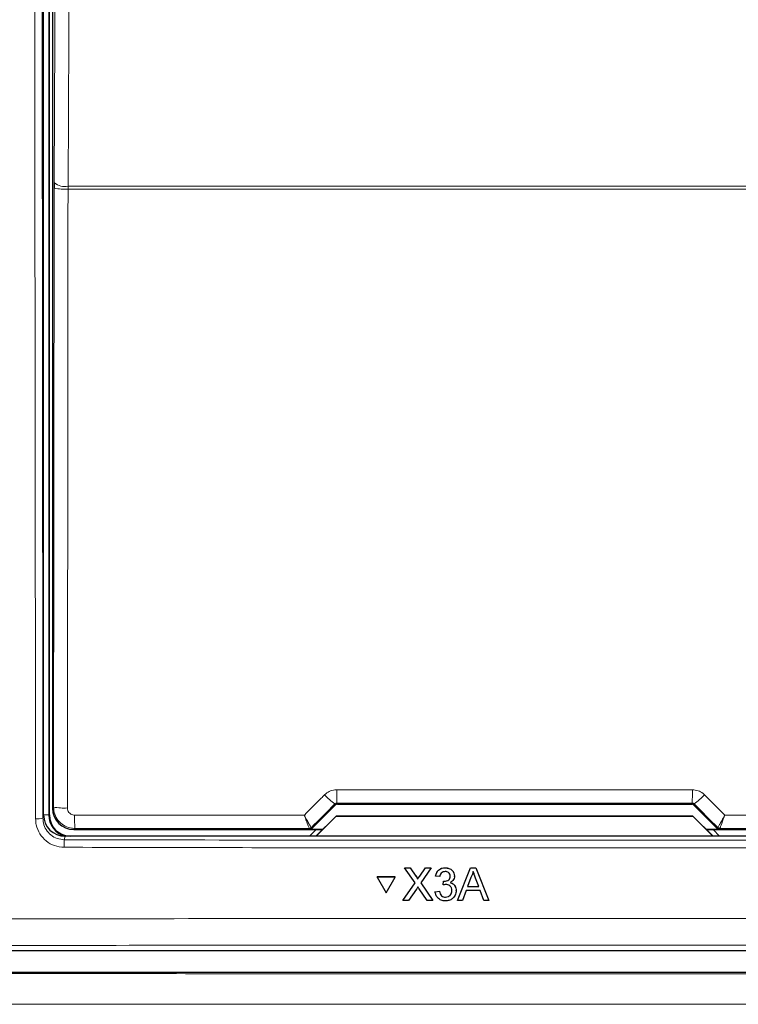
# Model space of a CAD drawing. Header units: millimetres. Extents: x 5 to 418, y 2 to 292.
# Tile 8 of 61: x 63 to 79, y 153 to 176. Entities that reach past the tile are written whole.
import ezdxf

# ---------------------------------------------------------------- set-up
doc = ezdxf.new("R2010")
doc.units = ezdxf.units.MM

msp = doc.modelspace()

# ---------------------------------------------------------------- linework, layer by layer
at = {"color": 7, "linetype": 'Continuous', "lineweight": 25}
for p, q in [((63.122, 157.1706), (63.122, 194.8362)), ((63.2553, 157.1695), (63.2553, 194.8028)), ((63.3279, 194.647), (63.3279, 157.3253)), ((63.3705, 171.938), (63.3701, 171.8069)), ((69.3856, 156.8497), (69.9358, 157.3999)), ((69.983, 157.4195), (78.2611, 157.4195)), ((78.3082, 157.3999), (78.8584, 156.8497)), ((69.4813, 156.6695), (69.9532, 157.1414)), ((69.9553, 157.1361), (69.4887, 156.6695)), ((69.9532, 157.1414), (69.9553, 157.1361)), ((69.9532, 157.1414), (78.2908, 157.1414)), ((78.2887, 157.1361), (69.9553, 157.1361)), ((78.2908, 157.1414), (78.2887, 157.1361)), ((78.7553, 156.6695), (78.2887, 157.1361)), ((78.2908, 157.1414), (78.7628, 156.6695)), ((84.6227, 156.6695), (63.6213, 156.6695)), ((63.8279, 156.8254), (69.6372, 156.8254)), ((69.4859, 156.8254), (69.335, 156.6745)), ((69.335, 156.6745), (69.335, 156.6695)), ((69.642, 156.8302), (69.3385, 156.8302)), ((78.9055, 156.8302), (78.602, 156.8302)), ((78.6068, 156.8254), (84.4162, 156.8254)), ((78.909, 156.6745), (78.7581, 156.8254)), ((78.909, 156.6695), (78.909, 156.6745)), ((71.5547, 155.9344), (71.5548, 155.9366)), ((71.7988, 155.5811), (71.5547, 155.9344)), ((71.5547, 155.9344), (71.6849, 155.9344)), ((71.6849, 155.9344), (71.6851, 155.9366)), ((71.6849, 155.9344), (71.8187, 155.7407)), ((71.9086, 155.7406), (72.0418, 155.9344)), ((72.1739, 155.9344), (71.93, 155.5798)), ((72.0418, 155.9344), (72.042, 155.9366)), ((72.0418, 155.9344), (72.1739, 155.9344)), ((72.1739, 155.9344), (72.174, 155.9366)), ((72.5016, 155.9344), (72.5018, 155.9366)), ((72.792, 155.1695), (73.0961, 155.9344)), ((73.0961, 155.9344), (73.0963, 155.9366)), ((73.0961, 155.9344), (73.2181, 155.9344)), ((73.2181, 155.9344), (73.2182, 155.9366)), ((73.2181, 155.9344), (73.5227, 155.1695)), ((70.9108, 155.7182), (70.911, 155.7205)), ((70.9108, 155.7182), (71.1226, 155.3524)), ((71.3342, 155.7182), (70.9108, 155.7182)), ((71.3344, 155.7205), (70.911, 155.7205)), ((71.1226, 155.3524), (71.3342, 155.7182)), ((71.3342, 155.7182), (71.3344, 155.7205)), ((72.2775, 155.7383), (72.2776, 155.7404)), ((72.3757, 155.7285), (72.2775, 155.7383)), ((72.719, 155.7254), (72.7192, 155.7278)), ((72.7198, 155.74), (72.7199, 155.7421)), ((73.1048, 155.7049), (73.0264, 155.4931)), ((71.5156, 155.1695), (71.7988, 155.5811)), ((71.8585, 155.6678), (71.8587, 155.67)), ((71.93, 155.5798), (72.2134, 155.1695)), ((72.4535, 155.5323), (72.4636, 155.6206)), ((72.4535, 155.5323), (72.4537, 155.5344)), ((72.4636, 155.6206), (72.4638, 155.6227)), ((72.4778, 155.6195), (72.4779, 155.6216)), ((73.0264, 155.4931), (73.2881, 155.4931)), ((73.2881, 155.4931), (73.2135, 155.6942)), ((71.8288, 155.4327), (71.6475, 155.1695)), ((72.0831, 155.1695), (71.8964, 155.4398)), ((72.2677, 155.3754), (72.366, 155.3852)), ((72.2677, 155.3754), (72.2679, 155.3775)), ((72.366, 155.3852), (72.3662, 155.3873)), ((72.5098, 155.2479), (72.51, 155.25)), ((72.7583, 155.3771), (72.7585, 155.3795)), ((72.7592, 155.3996), (72.7593, 155.4017)), ((72.9938, 155.4048), (72.9067, 155.1695)), ((73.3207, 155.4048), (72.9938, 155.4048)), ((73.408, 155.1695), (73.3207, 155.4048)), ((71.5156, 155.1695), (71.5158, 155.1717)), ((71.6475, 155.1695), (71.5156, 155.1695)), ((72.2134, 155.1695), (72.0831, 155.1695)), ((72.2134, 155.1695), (72.2136, 155.1716)), ((72.792, 155.1695), (72.7921, 155.1716)), ((72.9067, 155.1695), (72.792, 155.1695)), ((73.5227, 155.1695), (73.408, 155.1695)), ((73.5227, 155.1695), (73.5229, 155.1717)), ((54.7878, 154.0028), (93.4563, 154.0028)), ((93.6566, 153.4898), (54.5874, 153.4898))]:
    msp.add_line(p, q, dxfattribs=at)
at = {"color": 7, "linetype": 'Continuous', "lineweight": 18}
for p, q in [((63.2407, 194.8028), (63.2407, 157.1695)), ((63.3543, 157.3517), (63.3701, 171.8069)), ((63.6916, 171.7862), (63.6924, 171.8517)), ((63.6924, 171.8517), (84.5516, 171.8517)), ((84.5524, 171.7862), (63.6916, 171.7862)), ((63.3279, 157.3253), (63.3543, 157.3517)), ((69.9358, 157.3999), (69.9257, 157.4245)), ((69.9727, 157.4442), (69.983, 157.4195)), ((78.2611, 157.4195), (78.2713, 157.4442)), ((78.3184, 157.4245), (78.3082, 157.3999)), ((63.106, 157.0904), (63.122, 157.1706)), ((63.2407, 157.1695), (63.122, 157.1695)), ((63.2407, 157.1695), (63.2553, 157.1695)), ((63.8542, 156.8517), (63.8279, 156.8254)), ((69.3287, 156.854), (69.3284, 156.8541)), ((69.3385, 156.8302), (69.3287, 156.854)), ((69.3758, 156.8735), (69.3754, 156.8736)), ((69.3758, 156.8735), (69.3856, 156.8497)), ((78.8584, 156.8497), (78.8682, 156.8735)), ((78.8682, 156.8735), (78.8686, 156.8736)), ((78.9154, 156.854), (78.9055, 156.8302)), ((78.9156, 156.8541), (78.9154, 156.854)), ((63.6213, 156.6695), (63.6055, 156.5901)), ((71.8187, 155.7407), (71.8189, 155.7429)), ((71.9086, 155.7406), (71.9087, 155.7427))]:
    msp.add_line(p, q, dxfattribs=at)
at = {"color": 7, "linetype": 'Continuous', "lineweight": 18, "flags": 128}
for points in [[(63.3705, 171.938), (63.4104, 180.4658), (63.4501, 188.9498)], [(63.7723, 188.8635), (63.7693, 188.2196), (63.7572, 185.644), (63.7088, 175.3418), (63.6924, 171.8517)], [(63.6916, 171.7862), (63.6909, 171.1208), (63.688, 168.4593), (63.6758, 157.3309)]]:
    msp.add_lwpolyline(points, dxfattribs=at)
at = {"color": 7, "linetype": 'Continuous', "lineweight": 18}
for centre, radius, start, end in [((63.6169, 173.1295), 1.3454, 259.42891, 273.18402), ((63.6233, 172.2377), 0.3921, 229.84864, 280.14668), ((70.82, 158.6683), 1.532, 222.19195, 234.28187), ((75.62, 157.6852), 5.6524, 179.27525, 182.44393), ((72.624, 157.6852), 5.6524, 357.55607, 0.72475), ((77.424, 158.6683), 1.532, 305.71813, 317.80805), ((63.6011, 158.6739), 1.3451, 259.42789, 273.18381), ((62.9759, 157.7866), 0.7083, 266.58782, 280.58882), ((66.1338, 157.0928), 2.2924, 178.21518, 186.038), ((69.3286, 156.9207), 0.0667, 270.00748, 314.99252), ((78.9154, 156.9207), 0.0667, 225.00748, 269.99252), ((65.3102, 156.4502), 1.7104, 175.30838, 181.24111)]:
    msp.add_arc(centre, radius, start, end, dxfattribs=at)
at = {"color": 7, "linetype": 'Continuous', "lineweight": 25}
for centre, radius, start, end in [((63.7553, 157.1695), 0.5146, 180, 256.32073), ((63.7553, 157.1695), 0.5, 180, 270), ((69.3284, 156.9207), 0.0666, 270.06102, 314.97735), ((78.9157, 156.9207), 0.0666, 225.02265, 269.93898)]:
    msp.add_arc(centre, radius, start, end, dxfattribs=at)
for centre, major_axis, ratio, start_param, end_param in [((63.8279, 157.3254), (0.3536, -0.3536), 0.9998985, 3.9271431, 5.4976349), ((69.983, 157.3528), (-0.0255, 0.0616), 0.9998216, 5.8905493, 6.6758213), ((78.2611, 157.3528), (0.0255, 0.0616), 0.9998216, 5.8905493, 6.6758213), ((63.6221, 157.1714), (-0.0982, -0.4923), 0.9960441, 4.9100775, 6.4793527), ((69.3385, 156.8969), (0.0255, -0.0616), 0.9998216, 5.8905493, 6.6758213), ((78.9055, 156.8969), (0.0255, 0.0616), 0.9998216, 2.7489567, 3.5342286)]:
    msp.add_ellipse(centre, major_axis=major_axis, ratio=ratio, start_param=start_param, end_param=end_param, dxfattribs=at)
at = {"color": 7, "linetype": 'Continuous', "lineweight": 18}
for centre, major_axis, ratio, start_param, end_param in [((92.7854, 173.0294), (295.3334, 295.4238), 0.0123167, 1.6359514, 1.6378189), ((74.122, 152.3117), (294.0695, 0), 0.0174551, 1.5566859, 1.5849067), ((55.4586, 173.0294), (-295.3334, 295.4238), 0.0123167, 4.6453664, 4.6472339), ((74.122, 151.7225), (294.0328, 0), 0.0174551, 1.5871, 1.6057242), ((74.122, 151.7225), (294.0328, 0), 0.0174551, 1.5358685, 1.5544927)]:
    msp.add_ellipse(centre, major_axis=major_axis, ratio=ratio, start_param=start_param, end_param=end_param, dxfattribs=at)
for points, knots in [([(62.9337, 157.0796), (62.9336, 157.1904), (62.9329, 157.7448), (62.9303, 160.0734), (62.9205, 169.39), (62.9102, 181.4352), (62.9046, 191.7108), (62.9029, 194.8783)], [0, 0, 0, 0, 0.0088087, 0.0440433, 0.1849823, 0.7487663, 1, 1, 1, 1]), ([(63.0752, 194.883), (63.0788, 188.5813), (63.0861, 175.9757), (63.0994, 163.3862), (63.106, 157.0904)], [0, 0, 0, 0, 0.4999168, 1, 1, 1, 1]), ([(69.2126, 157.1666), (69.3434, 157.2975), (69.5009, 157.4551), (69.6583, 157.6127), (69.685, 157.6394)], [0, 0, 0, 0, 0.8306218, 1, 1, 1, 1]), ([(69.685, 157.6394), (69.7199, 157.668), (69.7896, 157.7252), (69.8937, 157.754), (69.9532, 157.7562), (69.968, 157.7567)], [0, 0, 0, 0, 0.42897125, 0.85810667, 1, 1, 1, 1]), ([(69.968, 157.7567), (70.1902, 157.7568), (71.3012, 157.757), (74.0706, 157.7574), (76.6178, 157.757), (78.276, 157.7567)], [0, 0, 0, 0, 0.08024224, 0.40121429, 1, 1, 1, 1]), ([(78.276, 157.7567), (78.3209, 157.7523), (78.4105, 157.7434), (78.5045, 157.6902), (78.5481, 157.6496), (78.559, 157.6394)], [0, 0, 0, 0, 0.4282329, 0.8563378, 1, 1, 1, 1]), ([(78.559, 157.6394), (78.7159, 157.4824), (78.8733, 157.3248), (79.0308, 157.1673), (79.0314, 157.1666)], [0, 0, 0, 0, 0.996046, 1, 1, 1, 1]), ([(63.8542, 156.8517), (63.817, 156.8542), (63.7241, 156.8603), (63.5836, 156.9204), (63.457, 157.0333), (63.3709, 157.1831), (63.3598, 157.2955), (63.3543, 157.3517)], [0, 0, 0, 0, 0.1423687, 0.3561633, 0.5705428, 0.785425, 1, 1, 1, 1]), ([(63.6758, 157.3309), (63.6776, 157.3122), (63.6813, 157.2747), (63.71, 157.2247), (63.7522, 157.1871), (63.7991, 157.1671), (63.8302, 157.165), (63.8426, 157.1642)], [0, 0, 0, 0, 0.2147505, 0.4295793, 0.6438148, 0.8575512, 1, 1, 1, 1]), ([(69.9727, 157.4442), (69.9702, 157.4441), (69.9602, 157.4437), (69.9427, 157.4387), (69.9314, 157.4293), (69.9257, 157.4245)], [0, 0, 0, 0, 0.1384816, 0.5625046, 1, 1, 1, 1]), ([(78.3184, 157.4245), (78.3165, 157.4262), (78.3095, 157.4329), (78.294, 157.4419), (78.2788, 157.4434), (78.2713, 157.4442)], [0, 0, 0, 0, 0.1482472, 0.5799252, 1, 1, 1, 1]), ([(63.6002, 156.4131), (63.5252, 156.4207), (63.3753, 156.4358), (63.1755, 156.5512), (63.0248, 156.7205), (62.9451, 156.9075), (62.9369, 157.0309), (62.9337, 157.0796)], [0, 0, 0, 0, 0.2149218, 0.4298257, 0.6447637, 0.8597292, 1, 1, 1, 1]), ([(63.106, 157.0904), (63.1084, 157.0538), (63.1146, 156.9613), (63.1743, 156.8209), (63.2872, 156.6938), (63.4369, 156.6072), (63.5493, 156.5958), (63.6055, 156.5901)], [0, 0, 0, 0, 0.1402936, 0.355296, 0.5702504, 0.7851343, 1, 1, 1, 1]), ([(63.8426, 157.1642), (64.0647, 157.1643), (65.1751, 157.165), (66.9651, 157.1659), (68.5332, 157.1664), (69.2126, 157.1666)], [0, 0, 0, 0, 0.1241023, 0.6205161, 1, 1, 1, 1]), ([(69.3754, 156.8736), (69.3749, 156.8739), (69.3718, 156.8756), (69.3565, 156.8979), (69.3187, 156.9638), (69.274, 157.0471), (69.2399, 157.113), (69.2224, 157.1474), (69.2156, 157.1607), (69.213, 157.1659), (69.2126, 157.1666)], [0, 0, 0, 0, 0.05009752, 0.27414969, 0.51515947, 0.76566605, 0.91188148, 0.96557936, 0.99527376, 1, 1, 1, 1]), ([(69.3284, 156.8541), (69.328, 156.8545), (69.3256, 156.8564), (69.3145, 156.8805), (69.2875, 156.9508), (69.2558, 157.0396), (69.2318, 157.1096), (69.2195, 157.1462), (69.2147, 157.1603), (69.2129, 157.1659), (69.2126, 157.1666)], [0, 0, 0, 0, 0.0500976, 0.2741498, 0.5151591, 0.7656656, 0.911884, 0.9655798, 0.9952749, 1, 1, 1, 1]), ([(79.0314, 157.1666), (79.031, 157.1659), (79.0299, 157.1637), (79.0271, 157.1582), (79.0203, 157.1446), (79.002, 157.1089), (78.9669, 157.0412), (78.9222, 156.9581), (78.8856, 156.8947), (78.8717, 156.8751), (78.869, 156.8738), (78.8686, 156.8736)], [0, 0, 0, 0, 0.0047263, 0.0144598, 0.0368391, 0.0943897, 0.2530049, 0.501586, 0.7415301, 0.9644159, 1, 1, 1, 1]), ([(79.0314, 157.1666), (79.0311, 157.1659), (79.0304, 157.1635), (79.0284, 157.1576), (79.0236, 157.1433), (79.0108, 157.1053), (78.986, 157.0333), (78.9543, 156.9447), (78.9282, 156.8771), (78.918, 156.8559), (78.9159, 156.8543), (78.9156, 156.8541)], [0, 0, 0, 0, 0.00472521, 0.01445979, 0.03683824, 0.09438613, 0.25300535, 0.50158631, 0.74153005, 0.96441577, 1, 1, 1, 1]), ([(79.0314, 157.1666), (79.2167, 157.1666), (80.2908, 157.1663), (82.0811, 157.1655), (83.6855, 157.1646), (84.4015, 157.1642)], [0, 0, 0, 0, 0.1035199, 0.5999338, 1, 1, 1, 1]), ([(84.6439, 156.4131), (84.5328, 156.4128), (83.9775, 156.4113), (81.6451, 156.4054), (77.0823, 156.3981), (70.6215, 156.3973), (65.9406, 156.4079), (63.6002, 156.4131)], [0, 0, 0, 0, 0.0158376, 0.0791881, 0.332598, 0.666299, 1, 1, 1, 1]), ([(63.6055, 156.5901), (67.1092, 156.5828), (74.1202, 156.5681), (81.1312, 156.5827), (84.6385, 156.5901)], [0, 0, 0, 0, 0.4997441, 1, 1, 1, 1]), ([(54.8458, 154.7209), (55.2895, 154.7223), (57.5081, 154.729), (63.2824, 154.743), (72.1752, 154.7532), (82.8132, 154.7484), (89.8826, 154.7301), (93.3982, 154.7209)], [0, 0, 0, 0, 0.03456624, 0.17283554, 0.44954959, 0.72626364, 1, 1, 1, 1]), ([(93.3592, 154.0999), (90.1607, 154.1084), (83.7637, 154.1253), (74.1444, 154.1318), (64.5139, 154.1254), (58.0946, 154.1084), (54.8849, 154.0999)], [0, 0, 0, 0, 0.2495637, 0.4991275, 0.7495637, 1, 1, 1, 1]), ([(54.567, 153.4694), (56.5333, 153.4676), (60.7722, 153.4636), (67.2906, 153.4602), (74.1193, 153.459), (80.9493, 153.4602), (87.4704, 153.4636), (91.7106, 153.4675), (93.677, 153.4694)], [0, 0, 0, 0, 0.150956, 0.3254264, 0.4998969, 0.6744672, 0.8490374, 1, 1, 1, 1]), ([(93.7161, 152.7553), (91.7457, 152.7535), (87.497, 152.7495), (80.9629, 152.7461), (74.1193, 152.7448), (67.277, 152.7461), (60.7456, 152.7495), (56.4982, 152.7535), (54.528, 152.7553)], [0, 0, 0, 0, 0.1509637, 0.3255339, 0.5001042, 0.674574, 0.8490439, 1, 1, 1, 1])]:
    msp.add_open_spline(points, degree=3, knots=knots, dxfattribs=at)
at = {"color": 7, "linetype": 'Continuous', "lineweight": 25}
for points, knots in [([(72.2775, 155.7383), (72.285, 155.768), (72.3001, 155.8274), (72.3578, 155.8937), (72.4294, 155.9295), (72.4775, 155.9328), (72.5016, 155.9344)], [0, 0, 0, 0, 0.2802532, 0.5595228, 0.7795924, 1, 1, 1, 1]), ([(72.2776, 155.7405), (72.2852, 155.7702), (72.3002, 155.8296), (72.358, 155.8959), (72.4296, 155.9317), (72.4777, 155.935), (72.5018, 155.9366)], [0, 0, 0, 0, 0.2802532, 0.5595228, 0.7795924, 1, 1, 1, 1]), ([(72.5016, 155.9344), (72.532, 155.9314), (72.5928, 155.9253), (72.6667, 155.8782), (72.7113, 155.8115), (72.717, 155.7638), (72.7198, 155.74)], [0, 0, 0, 0, 0.2801842, 0.55985531, 0.77999994, 1, 1, 1, 1]), ([(72.5018, 155.9366), (72.5322, 155.9336), (72.593, 155.9275), (72.6668, 155.8804), (72.7115, 155.8137), (72.7171, 155.766), (72.7199, 155.7422)], [0, 0, 0, 0, 0.2801842, 0.55985531, 0.77999994, 1, 1, 1, 1]), ([(71.8187, 155.7407), (71.8273, 155.7277), (71.8393, 155.7096), (71.8541, 155.6857), (71.8571, 155.6737), (71.8585, 155.6678)], [0, 0, 0, 0, 0.5612769, 0.7817626, 1, 1, 1, 1]), ([(71.8189, 155.743), (71.8275, 155.7299), (71.8395, 155.7118), (71.8543, 155.6879), (71.8572, 155.676), (71.8587, 155.67)], [0, 0, 0, 0, 0.5612769, 0.7817626, 1, 1, 1, 1]), ([(71.8585, 155.6678), (71.8679, 155.6814), (71.8845, 155.7057), (71.9012, 155.7299), (71.9086, 155.7406)], [0, 0, 0, 0, 0.5599999, 1, 1, 1, 1]), ([(71.8587, 155.67), (71.868, 155.6836), (71.8847, 155.7079), (71.9014, 155.7321), (71.9087, 155.7428)], [0, 0, 0, 0, 0.5599999, 1, 1, 1, 1]), ([(72.5047, 155.8462), (72.4866, 155.8445), (72.4505, 155.8413), (72.4081, 155.8105), (72.3847, 155.7699), (72.3787, 155.7423), (72.3757, 155.7285)], [0, 0, 0, 0, 0.2800014, 0.5591308, 0.7793201, 1, 1, 1, 1]), ([(72.4778, 155.6195), (72.4972, 155.6213), (72.536, 155.6247), (72.5861, 155.6491), (72.6179, 155.6906), (72.6203, 155.7213), (72.6215, 155.7368)], [0, 0, 0, 0, 0.2806803, 0.5609514, 0.7800568, 1, 1, 1, 1]), ([(72.6215, 155.7368), (72.6196, 155.7536), (72.6157, 155.7872), (72.5833, 155.8238), (72.5443, 155.8434), (72.5179, 155.8453), (72.5047, 155.8462)], [0, 0, 0, 0, 0.27946, 0.5589523, 0.7792553, 1, 1, 1, 1]), ([(72.7198, 155.74), (72.718, 155.7218), (72.7146, 155.6854), (72.6813, 155.6268), (72.6403, 155.6029), (72.6152, 155.5883)], [0, 0, 0, 0, 0.2804963, 0.5610033, 1, 1, 1, 1]), ([(73.1571, 155.8462), (73.1498, 155.8189), (73.1368, 155.7701), (73.1146, 155.7248), (73.1048, 155.7049)], [0, 0, 0, 0, 0.5599146, 1, 1, 1, 1]), ([(73.2135, 155.6942), (73.203, 155.7225), (73.1841, 155.7732), (73.1654, 155.8239), (73.1571, 155.8462)], [0, 0, 0, 0, 0.5600021, 1, 1, 1, 1]), ([(71.8649, 155.4853), (71.8581, 155.4755), (71.846, 155.4581), (71.8341, 155.4405), (71.8288, 155.4327)], [0, 0, 0, 0, 0.5600016, 1, 1, 1, 1]), ([(71.8964, 155.4398), (71.8905, 155.4483), (71.8799, 155.4634), (71.8695, 155.4786), (71.8649, 155.4853)], [0, 0, 0, 0, 0.55999976, 1, 1, 1, 1]), ([(72.5171, 155.5428), (72.5051, 155.5419), (72.4835, 155.5403), (72.4627, 155.5348), (72.4535, 155.5323)], [0, 0, 0, 0, 0.5597721, 1, 1, 1, 1]), ([(72.4636, 155.6206), (72.4663, 155.6203), (72.471, 155.6198), (72.4757, 155.6196), (72.4778, 155.6195)], [0, 0, 0, 0, 0.5600031, 1, 1, 1, 1]), ([(72.6609, 155.4004), (72.6587, 155.4216), (72.6543, 155.4641), (72.6157, 155.512), (72.5672, 155.539), (72.5338, 155.5415), (72.5171, 155.5428)], [0, 0, 0, 0, 0.2797467, 0.5591709, 0.7794436, 1, 1, 1, 1]), ([(72.6152, 155.5883), (72.6383, 155.5807), (72.6846, 155.5656), (72.7318, 155.5144), (72.756, 155.4565), (72.7581, 155.4186), (72.7592, 155.3996)], [0, 0, 0, 0, 0.2798072, 0.5591854, 0.7794082, 1, 1, 1, 1]), ([(72.6154, 155.5905), (72.6385, 155.5829), (72.6847, 155.5678), (72.732, 155.5166), (72.7562, 155.4587), (72.7583, 155.4208), (72.7593, 155.4018)], [0, 0, 0, 0, 0.2798072, 0.5591854, 0.7794082, 1, 1, 1, 1]), ([(72.5063, 155.1597), (72.4729, 155.1627), (72.4061, 155.1687), (72.3286, 155.2254), (72.2809, 155.2979), (72.2721, 155.3496), (72.2677, 155.3754)], [0, 0, 0, 0, 0.2799105, 0.5592491, 0.7794763, 1, 1, 1, 1]), ([(72.366, 155.3852), (72.3711, 155.3654), (72.3812, 155.3259), (72.4133, 155.2765), (72.4615, 155.2511), (72.4937, 155.249), (72.5098, 155.2479)], [0, 0, 0, 0, 0.2808811, 0.5600727, 0.7796532, 1, 1, 1, 1]), ([(72.7592, 155.3996), (72.7547, 155.3632), (72.7458, 155.2903), (72.676, 155.2109), (72.5924, 155.1658), (72.535, 155.1617), (72.5063, 155.1597)], [0, 0, 0, 0, 0.2794007, 0.5590642, 0.7793783, 1, 1, 1, 1]), ([(72.5098, 155.2479), (72.5325, 155.25), (72.5778, 155.2542), (72.6284, 155.2958), (72.6569, 155.3473), (72.6596, 155.3827), (72.6609, 155.4004)], [0, 0, 0, 0, 0.2798831, 0.5589932, 0.779319, 1, 1, 1, 1]), ([(72.51, 155.2501), (72.5327, 155.2522), (72.578, 155.2565), (72.6286, 155.2981), (72.6571, 155.3495), (72.6597, 155.3849), (72.6611, 155.4026)], [0, 0, 0, 0, 0.2798831, 0.5589932, 0.779319, 1, 1, 1, 1])]:
    msp.add_open_spline(points, degree=3, knots=knots, dxfattribs=at)

doc.saveas('drawing.dxf')
